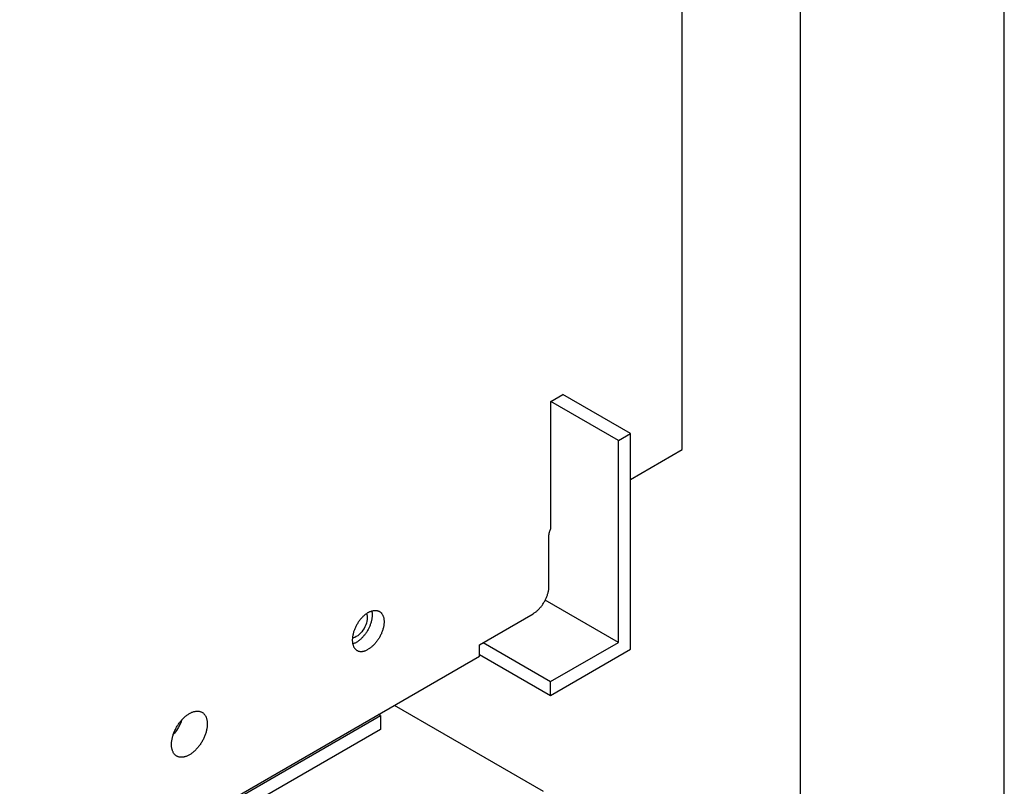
# Model space of a CAD drawing. Extents: x 0 to 17, y 0 to 11.
# Tile 49 of 51: x 15.85 to 17, y 2.352 to 3.247. Entities that reach past the tile are written whole.
import ezdxf

# ---------------------------------------------------------------- set-up
doc = ezdxf.new("R2010")
doc.units = 0
doc.header["$LTSCALE"] = 0.935
doc.layers.get('0').update_dxf_attribs({"linetype": 'CONTINUOUS'})

msp = doc.modelspace()

# ---------------------------------------------------------------- linework, layer by layer
at = {"color": 7, "linetype": 'CONTINUOUS'}
for p, q in [((17, 0), (17, 11)), ((16.6238426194, 2.7450236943), (16.6238426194, 4.7380610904)), ((16.4706314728, 2.8012236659), (16.4845508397, 2.8092599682)), ((16.5634279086, 2.7637213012), (16.4845508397, 2.8092599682)), ((16.5495085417, 2.755684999), (16.4706314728, 2.8012236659)), ((16.4706314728, 2.6530002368), (16.4706314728, 2.8012236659)), ((16.5495085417, 2.755684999), (16.5634279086, 2.7637213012)), ((16.5634279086, 2.511912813), (16.5634279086, 2.7637213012)), ((16.5495085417, 2.519949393), (16.5495085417, 2.755684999)), ((16.5634279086, 2.7101434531), (16.6238426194, 2.7450236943)), ((16.4682651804, 2.5855523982), (16.4682651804, 2.6444862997)), ((16.5495085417, 2.519949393), (16.4639566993, 2.5693416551)), ((16.2551894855, 2.5534859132), (16.2555930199, 2.552342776)), ((16.3871152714, 2.5172702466), (16.4497060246, 2.5534068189)), ((16.2555930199, 2.552342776), (16.2559167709, 2.5506502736)), ((16.2559167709, 2.5506502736), (16.2560411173, 2.5487472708)), ((16.3912910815, 2.5196811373), (16.4701681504, 2.4741424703)), ((16.4701681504, 2.4741424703), (16.5495085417, 2.519949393)), ((16.3871152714, 2.5038761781), (16.3871152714, 2.5172702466)), ((16.4701681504, 2.4580695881), (16.5634279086, 2.511912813)), ((15.9342721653, 2.2424286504), (16.3871152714, 2.5038761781)), ((16.3871152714, 2.5060191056), (16.4701681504, 2.4580695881)), ((16.4701681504, 2.4580695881), (16.4701681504, 2.4741424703)), ((16.4617283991, 2.3460428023), (16.2877318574, 2.4464974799)), ((16.0951850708, 2.3326523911), (16.2714970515, 2.4344455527)), ((16.2714970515, 2.4344455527), (16.2691770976, 2.4357849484)), ((16.2714970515, 2.4344455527), (16.2714970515, 2.4183726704)), ((16.2714970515, 2.4183726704), (16.1091044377, 2.3246158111))]:
    msp.add_line(p, q, dxfattribs=at)
for points in [[(16.4682651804, 2.6444862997), (16.4682729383, 2.644926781), (16.4682958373, 2.6453738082), (16.4683338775, 2.6458273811), (16.4683871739, 2.6462882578), (16.4684556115, 2.6467556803), (16.4685388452, 2.6472273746), (16.4686369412, 2.6477033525), (16.4687498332, 2.6481836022), (16.4688769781, 2.6486658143), (16.4690184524, 2.649150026), (16.4691741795, 2.6496362), (16.4693433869, 2.6501219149), (16.4695261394, 2.6506071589), (16.4697223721, 2.6510919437), (16.4699311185, 2.6515738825), (16.4701520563, 2.6520521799), (16.4703855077, 2.6525276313), (16.4706314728, 2.6530002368)], [(16.4497060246, 2.5534068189), (16.4504016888, 2.5538236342), (16.4510944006, 2.5542684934), (16.4517841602, 2.5547413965), (16.4524719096, 2.5552430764), (16.4531567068, 2.5557728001), (16.4538357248, 2.5563283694), (16.4545089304, 2.5569098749), (16.4551763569, 2.557517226), (16.4558352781, 2.5581479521), (16.4564857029, 2.5588021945), (16.4571276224, 2.5594798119), (16.4577582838, 2.5601779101), (16.4583776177, 2.5608965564), (16.4589856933, 2.5616356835), (16.4595799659, 2.5623921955), (16.4601603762, 2.5631661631), (16.4607269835, 2.5639575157), (16.4612774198, 2.5647629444), (16.4618116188, 2.5655825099), (16.4623296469, 2.5664161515), (16.4628293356, 2.5672603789), (16.463310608, 2.568115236), (16.4637735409, 2.5689806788), (16.4642161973, 2.5698530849), (16.4646384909, 2.5707324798), (16.4650405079, 2.571618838), (16.4654205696, 2.5725084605), (16.4657785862, 2.5734013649), (16.4661146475, 2.5742975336), (16.4664273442, 2.5751932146), (16.4667165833, 2.5760884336), (16.4669824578, 2.5769831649), (16.4672238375, 2.5778735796), (16.4674406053, 2.5787596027), (16.4676328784, 2.5796413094), (16.4677998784, 2.5805150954), (16.4679415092, 2.5813809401), (16.468057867, 2.5822388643), (16.468148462, 2.5830853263), (16.4682131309, 2.5839191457), (16.4682520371, 2.584741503), (16.4682651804, 2.5855523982)], [(16.2572011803, 2.5547749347), (16.256505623, 2.5543581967), (16.2558129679, 2.5539133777), (16.255123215, 2.5534404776), (16.2544354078, 2.5529387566), (16.2537505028, 2.5524089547), (16.2530713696, 2.5518532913), (16.2523980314, 2.5512716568), (16.251730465, 2.550664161), (16.2510714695, 2.5500333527)], [(16.2572011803, 2.5547749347), (16.2578967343, 2.5551613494), (16.2585893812, 2.5555163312), (16.259279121, 2.5558398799), (16.2599669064, 2.5561323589), (16.2606517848, 2.556393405), (16.2613308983, 2.5566219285), (16.262004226, 2.5568177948), (16.2626717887, 2.5569811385), (16.2633307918, 2.5571112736), (16.2639812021, 2.5572080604), (16.2646230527, 2.5572716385), (16.2652536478, 2.5573017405), (16.2658729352, 2.5572982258), (16.266480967, 2.5572612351), (16.2670752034, 2.5571909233), (16.2676555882, 2.5570871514), (16.2682221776, 2.5569500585), (16.2687726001, 2.5567802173), (16.2693067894, 2.5565774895), (16.2698248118, 2.5563420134), (16.2703243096, 2.5560748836)], [(16.2703243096, 2.5560748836), (16.2708057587, 2.5557756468), (16.2712686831, 2.5554447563), (16.2717113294, 2.5550834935), (16.2721336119, 2.5546917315), (16.2725356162, 2.5542695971), (16.2729156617, 2.5538188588), (16.2732736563, 2.5533393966), (16.273609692, 2.5528313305), (16.2739223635, 2.552296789), (16.2742115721, 2.5517356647), (16.2744774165, 2.5511480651), (16.2747187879, 2.5505364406), (16.2749355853, 2.5499006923), (16.2751279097, 2.5492409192), (16.2752949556, 2.5485598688), (16.2754366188, 2.5478574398), (16.2755530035, 2.5471337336), (16.2756436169, 2.5463918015), (16.2757083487, 2.5456315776), (16.2757473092, 2.5448531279), (16.2757603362, 2.5440597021), (16.2757473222, 2.5432512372), (16.2757083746, 2.5424277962), (16.2756436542, 2.541592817), (16.2755530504, 2.5407462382), (16.2754366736, 2.5398881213), (16.2752950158, 2.5390220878), (16.2751279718, 2.5381481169), (16.2749356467, 2.5372662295), (16.2747188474, 2.5363801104), (16.2744774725, 2.5354897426), (16.2742116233, 2.534595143), (16.2739224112, 2.533700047), (16.2736097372, 2.5328044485), (16.2732737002, 2.5319083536), (16.2729157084, 2.531015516), (16.2725356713, 2.5301259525), (16.2721336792, 2.5292396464), (16.2717114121, 2.5283603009), (16.2712687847, 2.5274879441), (16.2708058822, 2.5266225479), (16.2703246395, 2.5257677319), (16.2698249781, 2.5249235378), (16.2693069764, 2.5240899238), (16.2687728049, 2.5232703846), (16.2682223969, 2.5224649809), (16.2676558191, 2.5216736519), (16.2670754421, 2.5208997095), (16.2664812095, 2.5201432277), (16.2658731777, 2.5194041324), (16.2652538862, 2.5186855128), (16.264623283, 2.5179874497), (16.2639814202, 2.5173098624), (16.2633309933, 2.5166555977), (16.2626719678, 2.5160247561), (16.2620043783, 2.5154172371), (16.261331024, 2.5148355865), (16.2606518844, 2.5142799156), (16.2599669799, 2.5137501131), (16.2592791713, 2.5132483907), (16.2585894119, 2.5127754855), (16.2578967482, 2.5123306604), (16.2572011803, 2.5119139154)], [(16.2613649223, 2.5566318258), (16.2614760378, 2.5561130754), (16.2615963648, 2.555421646), (16.2616927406, 2.5547118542), (16.2617652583, 2.5539837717), (16.2618136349, 2.5532402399), (16.261837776, 2.5524811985), (16.261837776, 2.551706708)], [(16.2510714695, 2.5500333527), (16.2504210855, 2.5493791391), (16.2497792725, 2.5487016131), (16.249148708, 2.548003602), (16.2485294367, 2.5472850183), (16.2479214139, 2.5465459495), (16.2473271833, 2.5457894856), (16.2467468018, 2.5450155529), (16.2461802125, 2.5442242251), (16.2456297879, 2.5434188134), (16.2450955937, 2.5425992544), (16.2445775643, 2.5417656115), (16.2440778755, 2.5409213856), (16.2435966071, 2.5400665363), (16.2431336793, 2.539201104), (16.2426910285, 2.5383287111), (16.2422687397, 2.5374493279), (16.241866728, 2.536562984), (16.2414866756, 2.5356733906), (16.2411286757, 2.534780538), (16.2407926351, 2.5338844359), (16.2404799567, 2.5329888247), (16.2401907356, 2.5320936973), (16.2399248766, 2.5311990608), (16.239683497, 2.5303086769), (16.2394667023, 2.5294225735), (16.239274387, 2.5285407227), (16.2391073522, 2.5276668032), (16.2389657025, 2.526800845), (16.2388493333, 2.5259428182), (16.2387587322, 2.5250963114), (16.2386940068, 2.5242613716), (16.2386550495, 2.5234379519), (16.2386420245, 2.5226294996), (16.2386550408, 2.5218360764), (16.2386939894, 2.5210576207), (16.238758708, 2.5202973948), (16.2388493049, 2.5195554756), (16.2389656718, 2.5188317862), (16.2391073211, 2.5181293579), (16.2392743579, 2.5174482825), (16.2394666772, 2.5167884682), (16.2396834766, 2.5161526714), (16.2399248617, 2.5155409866), (16.2401907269, 2.5149533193), (16.2404799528, 2.5143921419), (16.2407926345, 2.5138575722), (16.2411286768, 2.5133494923), (16.2414866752, 2.5128700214), (16.2418667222, 2.5124192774), (16.2422687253, 2.5119971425), (16.2426910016, 2.5116053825), (16.243133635, 2.5112441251), (16.2435965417, 2.5109132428), (16.244078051, 2.5106139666)], [(16.2560411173, 2.5487472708), (16.2559167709, 2.546700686), (16.2555930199, 2.5446343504), (16.2550698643, 2.542548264), (16.2543317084, 2.5404064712), (16.2533941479, 2.5382449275), (16.2523039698, 2.5361715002), (16.251053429, 2.534190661), (16.2496502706, 2.5322979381), (16.2481645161, 2.5305877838), (16.246591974, 2.529069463), (16.2449368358, 2.5277337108), (16.2432816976, 2.526647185), (16.2416265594, 2.5258225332), (16.2399714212, 2.5252471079), (16.2387525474, 2.5250165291)], [(16.261837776, 2.551706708), (16.2618136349, 2.5509197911), (16.2617652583, 2.5501203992), (16.2616927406, 2.5493085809), (16.2615963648, 2.5484875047), (16.2614760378, 2.5476571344), (16.2613318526, 2.5468175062), (16.2611643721, 2.5459718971), (16.2609735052, 2.5451202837), (16.260759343, 2.5442626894), (16.2605227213, 2.5434024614), (16.2602635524, 2.5425395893), (16.259981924, 2.5416740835), (16.2596789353, 2.5408093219), (16.2593545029, 2.5399453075), (16.2590087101, 2.5390820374), (16.2586429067, 2.5382228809), (16.2582570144, 2.537367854), (16.2578511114, 2.5365169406), (16.257426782, 2.5356734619), (16.256983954, 2.5348374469), (16.2565226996, 2.5340088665), (16.256044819, 2.5331909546), (16.2555502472, 2.532383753), (16.2550390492, 2.5315872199), (16.2545132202, 2.5308044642), (16.2539727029, 2.5300355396), (16.2534175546, 2.5292803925), (16.252849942, 2.5285419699), (16.2522698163, 2.5278203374), (16.2516772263, 2.5271154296), (16.2510744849, 2.5264299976), (16.2504615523, 2.5257641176), (16.2498384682, 2.5251177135), (16.2492076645, 2.5244933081), (16.248569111, 2.5238909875), (16.2479228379, 2.5233106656), (16.2472713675, 2.5227546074), (16.2466146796, 2.5222229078), (16.2459527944, 2.5217154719), (16.2452882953, 2.5212342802), (16.2446220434, 2.5207799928), (16.2439531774, 2.5203519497), (16.2432816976, 2.5199501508)], [(16.2432816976, 2.5199501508), (16.2426102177, 2.5195765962), (16.2419413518, 2.5192323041), (16.2412750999, 2.5189172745), (16.2406106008, 2.5186311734), (16.2399487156, 2.5183743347), (16.2392920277, 2.518147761), (16.239115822, 2.5180946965)], [(16.244078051, 2.5106139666), (16.2445774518, 2.5103468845), (16.2450954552, 2.5101114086), (16.2456296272, 2.5099086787), (16.2461800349, 2.5097388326), (16.2467466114, 2.5096017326), (16.2473269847, 2.5094979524), (16.2479212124, 2.5094276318), (16.2485292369, 2.5093906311), (16.2491485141, 2.5093871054), (16.2497790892, 2.5094171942), (16.2504209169, 2.5094807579), (16.251071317, 2.5095775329), (16.2517303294, 2.5097076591), (16.2523979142, 2.5098709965), (16.2530712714, 2.5100668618), (16.2537504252, 2.5102953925), (16.2544353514, 2.5105564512), (16.2551231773, 2.5108489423), (16.2558129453, 2.5111725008), (16.256505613, 2.5115274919), (16.2572011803, 2.5119139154)], [(16.0484106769, 2.436909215), (16.0491660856, 2.43732946), (16.0499185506, 2.4377167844), (16.0506680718, 2.4380711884), (16.0514156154, 2.4383930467), (16.0521602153, 2.4386819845), (16.0528989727, 2.4389368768), (16.0536318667, 2.439157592), (16.0543589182, 2.4393442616), (16.0550772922, 2.4394961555), (16.0557869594, 2.4396131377), (16.056487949, 2.4396953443), (16.0571775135, 2.4397424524), (16.0578556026, 2.439754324), (16.0585222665, 2.4397310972), (16.0591749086, 2.4396728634), (16.0598134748, 2.4395794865), (16.0604380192, 2.4394511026), (16.061046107, 2.439288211), (16.061637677, 2.4390906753), (16.0622127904, 2.4388586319), (16.0627691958, 2.438592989), (16.0631739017, 2.4383717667)], [(16.0631739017, 2.4383717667), (16.0633068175, 2.4382936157), (16.0638257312, 2.4379606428), (16.064323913, 2.4375953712), (16.0648012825, 2.4371976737), (16.06525792, 2.4367676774), (16.0656920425, 2.4363070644), (16.0661035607, 2.4358157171), (16.0664925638, 2.435293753), (16.0668575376, 2.4347432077), (16.0671983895, 2.4341639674), (16.067515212, 2.4335561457), (16.0678067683, 2.4329221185), (16.0680729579, 2.4322617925), (16.0683138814, 2.4315752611), (16.0685286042, 2.4308651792), (16.068717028, 2.4301314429), (16.0688792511, 2.4293741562), (16.0690146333, 2.428596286), (16.069123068, 2.4277977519), (16.0692046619, 2.4269786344), (16.0692590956, 2.4261421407), (16.0692862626, 2.425288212), (16.0692862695, 2.4244169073), (16.0692591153, 2.4235316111), (16.069204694, 2.4226322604), (16.0691231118, 2.4217189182), (16.0690146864, 2.4207951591), (16.0688793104, 2.4198609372), (16.0687170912, 2.4189162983), (16.0685286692, 2.4179649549), (16.0683139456, 2.4170068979), (16.0680730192, 2.4160421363), (16.0678068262, 2.4150744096), (16.0675152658, 2.4141036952), (16.067198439, 2.4131300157), (16.0668575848, 2.4121571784), (16.0664926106, 2.4111851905), (16.0661036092, 2.4102140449), (16.0656920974, 2.4092475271), (16.0652579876, 2.408285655), (16.0648013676, 2.4073284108), (16.0643240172, 2.4063795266), (16.0638258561, 2.4054390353), (16.0633069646, 2.4045069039), (16.0627693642, 2.4035867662), (16.0622129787, 2.4026786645), (16.0616378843, 2.4017825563), (16.0610463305, 2.4009019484), (16.0604382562, 2.4000369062), (16.0598137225, 2.3991873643), (16.0591751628, 2.3983566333), (16.0585225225, 2.3975447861), (16.0578558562, 2.3967517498), (16.0571777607, 2.3959806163), (16.056488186, 2.3952314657), (16.0557871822, 2.3945042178), (16.0550774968, 2.393801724), (16.0543590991, 2.3931240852), (16.0536320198, 2.3924712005), (16.0528990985, 2.3918456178), (16.0521603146, 2.3912474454), (16.0514156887, 2.390676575), (16.0506681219, 2.3901352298), (16.0499185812, 2.3896241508), (16.0491660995, 2.389142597), (16.0484106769, 2.3886905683)], [(16.0336474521, 2.3872280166), (16.0335145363, 2.3873061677), (16.0329956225, 2.3876391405), (16.0324974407, 2.3880044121), (16.0320200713, 2.3884021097), (16.0315634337, 2.388832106), (16.0311293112, 2.389292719), (16.0307177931, 2.3897840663), (16.0303287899, 2.3903060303), (16.0299638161, 2.3908565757), (16.0296229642, 2.391435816), (16.0293061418, 2.3920436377), (16.0290145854, 2.3926776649), (16.0287483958, 2.3933379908), (16.0285074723, 2.3940245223), (16.0282927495, 2.3947346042), (16.0281043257, 2.3954683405), (16.0279421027, 2.3962256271), (16.0278067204, 2.3970034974), (16.0276982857, 2.3978020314), (16.0276166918, 2.398621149), (16.0275622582, 2.3994576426), (16.0275350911, 2.4003115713), (16.0275350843, 2.4011828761), (16.0275622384, 2.4020681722), (16.0276166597, 2.402967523), (16.0276982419, 2.4038808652), (16.0278066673, 2.4048046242), (16.0279420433, 2.4057388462), (16.0281042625, 2.406683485), (16.0282926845, 2.4076348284), (16.0285074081, 2.4085928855), (16.0287483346, 2.4095576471), (16.0290145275, 2.4105253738), (16.0293060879, 2.4114960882), (16.0296229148, 2.4124697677), (16.029963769, 2.413442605), (16.0303287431, 2.4144145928), (16.0307177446, 2.4153857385), (16.0311292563, 2.4163522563), (16.0315633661, 2.4173141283), (16.0320199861, 2.4182713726), (16.0324973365, 2.4192202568), (16.0329954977, 2.4201607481), (16.0335143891, 2.4210928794), (16.0340519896, 2.4220130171), (16.034608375, 2.4229211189), (16.0351834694, 2.423817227), (16.0357750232, 2.4246978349), (16.0363830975, 2.4255628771), (16.0370076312, 2.4264124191), (16.0376461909, 2.4272431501), (16.0382988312, 2.4280549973), (16.0389654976, 2.4288480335), (16.039643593, 2.4296191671), (16.0403331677, 2.4303683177), (16.0410341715, 2.4310955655), (16.0417438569, 2.4317980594), (16.0424622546, 2.4324756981), (16.0431893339, 2.4331285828), (16.0439222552, 2.4337541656), (16.0446610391, 2.434352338), (16.045405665, 2.4349232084), (16.0461532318, 2.4354645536), (16.0469027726, 2.4359756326), (16.0476552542, 2.4364571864), (16.0484106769, 2.436909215)], [(16.0393422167, 2.4292764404), (16.0386535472, 2.4272782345), (16.0371193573, 2.423741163), (16.0353354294, 2.420348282), (16.0332890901, 2.4171069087), (16.0309930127, 2.4140097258), (16.0296036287, 2.4124104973)], [(16.0484106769, 2.3886905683), (16.0476552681, 2.3882703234), (16.0469028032, 2.3878829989), (16.046153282, 2.387528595), (16.0454057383, 2.3872067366), (16.0446611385, 2.3869177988), (16.043922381, 2.3866629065), (16.043189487, 2.3864421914), (16.0424624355, 2.3862555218), (16.0417440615, 2.3861036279), (16.0410343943, 2.3859866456), (16.0403334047, 2.3859044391), (16.0396438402, 2.385857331), (16.0389657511, 2.3858454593), (16.0382990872, 2.3858686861), (16.0376464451, 2.38592692), (16.0370078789, 2.3860202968), (16.0363833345, 2.3861486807), (16.0357752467, 2.3863115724), (16.0351836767, 2.386509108), (16.0346085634, 2.3867411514), (16.034052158, 2.3870067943), (16.0336474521, 2.3872280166)]]:
    msp.add_lwpolyline(points, dxfattribs=at)
at = {"color": 4, "linetype": 'CONTINUOUS'}
msp.add_open_spline([(0.2175, 10.8), (0.2175006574, 10.8000004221), (0.2175042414, 10.7999998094), (0.2175090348, 10.8000001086), (0.2175185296, 10.7999999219), (0.2175315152, 10.8000000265), (0.2175473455, 10.7999999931), (0.2175683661, 10.800000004), (0.2175946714, 10.7999999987), (0.2176367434, 10.8000000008), (0.217689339, 10.7999999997), (0.2177524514, 10.8000000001), (0.2178155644, 10.8), (0.2178997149, 10.8), (0.218004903, 10.8), (0.2181311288, 10.8), (0.2182994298, 10.8), (0.2185098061, 10.8), (0.2187622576, 10.8), (0.2190147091, 10.8), (0.2192671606, 10.8), (0.2196037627, 10.8), (0.2200245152, 10.8), (0.2205294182, 10.8), (0.2210343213, 10.8), (0.2217075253, 10.8), (0.2225490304, 10.8), (0.2235588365, 10.8), (0.2245686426, 10.8), (0.2255784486, 10.8), (0.2265882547, 10.8), (0.2279346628, 10.8), (0.229617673, 10.8), (0.2316372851, 10.8), (0.2336568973, 10.8), (0.2356765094, 10.8), (0.2376961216, 10.8), (0.2397157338, 10.8), (0.24240855, 10.8), (0.2457745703, 10.8), (0.2498137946, 10.8), (0.2538530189, 10.8), (0.2578922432, 10.8), (0.2619314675, 10.8), (0.2673171, 10.8), (0.2740491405, 10.8), (0.2821275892, 10.8), (0.2902060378, 10.8), (0.2982844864, 10.8), (0.3063629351, 10.8), (0.3144413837, 10.8), (0.3225198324, 10.8), (0.3332910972, 10.8), (0.3467551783, 10.8), (0.3629120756, 10.8), (0.3790689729, 10.8), (0.3952258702, 10.8), (0.4113827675, 10.8), (0.4275396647, 10.8), (0.4490821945, 10.8), (0.4760103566, 10.8), (0.5083241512, 10.8), (0.5406379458, 10.8), (0.5729517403, 10.8), (0.6052655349, 10.8), (0.6375793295, 10.8), (0.6698931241, 10.8), (0.7022069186, 10.8), (0.7452919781, 10.8), (0.7991483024, 10.8), (0.8637758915, 10.8), (0.9284034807, 10.8), (0.9930310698, 10.8), (1.057658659, 10.8), (1.1222862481, 10.8), (1.1869138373, 10.8), (1.2730839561, 10.8), (1.3807966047, 10.8), (1.510051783, 10.8), (1.6393069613, 10.8), (1.7685621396, 10.8), (1.8978173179, 10.8), (2.0270724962, 10.8), (2.1563276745, 10.8), (2.2855828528, 10.8), (2.4148380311, 10.8), (2.5871782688, 10.8), (2.802603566, 10.8), (3.0611139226, 10.8), (3.3196242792, 10.8), (3.5781346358, 10.8), (3.8366449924, 10.8), (4.095155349, 10.8), (4.3536657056, 10.8), (4.6121760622, 10.8), (4.9568565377, 10.8), (5.387707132, 10.8), (5.9047278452, 10.8), (6.4217485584, 10.8), (6.9387692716, 10.8), (7.4557899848, 10.8), (7.972810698, 10.8), (8.4898314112, 10.8), (9.0068521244, 10.8), (9.5238728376, 10.8), (10.0408935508, 10.8), (10.557914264, 10.8), (11.0749349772, 10.8), (11.5919556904, 10.8), (12.0228062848, 10.8), (12.3674867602, 10.8), (12.6259971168, 10.8), (12.8845074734, 10.8), (13.14301783, 10.8), (13.4015281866, 10.8), (13.6600385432, 10.8), (13.9185488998, 10.8), (14.1770592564, 10.8), (14.3924845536, 10.8), (14.5648247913, 10.8), (14.6940799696, 10.8), (14.8233351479, 10.8), (14.9525903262, 10.8), (15.0818455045, 10.8), (15.2111006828, 10.8), (15.3403558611, 10.8), (15.4696110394, 10.8), (15.5988662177, 10.8), (15.7065788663, 10.8), (15.7927489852, 10.8), (15.8573765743, 10.8), (15.9220041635, 10.8), (15.9866317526, 10.8), (16.0512593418, 10.8), (16.1158869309, 10.8), (16.1805145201, 10.8), (16.2343708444, 10.8), (16.2774559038, 10.8), (16.3097696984, 10.8), (16.342083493, 10.8), (16.3743972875, 10.8), (16.4067110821, 10.8), (16.4390248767, 10.8), (16.4713386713, 10.8), (16.5036524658, 10.8), (16.530580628, 10.8), (16.5521231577, 10.8), (16.568280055, 10.8), (16.5844369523, 10.8), (16.6005938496, 10.8), (16.6167507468, 10.8), (16.6329076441, 10.8), (16.6463717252, 10.8), (16.6571429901, 10.8), (16.6652214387, 10.8), (16.6732998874, 10.8), (16.681378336, 10.8), (16.6894567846, 10.8), (16.6975352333, 10.8), (16.7056136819, 10.8), (16.7123457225, 10.8), (16.7177313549, 10.8), (16.7217705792, 10.8), (16.7258098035, 10.8), (16.7298490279, 10.8), (16.7338882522, 10.8), (16.7372542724, 10.8), (16.7399470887, 10.8), (16.7419667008, 10.8), (16.743986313, 10.8), (16.7460059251, 10.8), (16.7480255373, 10.8), (16.7500451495, 10.8), (16.7517281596, 10.8), (16.7530745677, 10.8), (16.7540843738, 10.8), (16.7550941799, 10.8), (16.7561039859, 10.8), (16.757113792, 10.8), (16.7579552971, 10.8), (16.7586285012, 10.8), (16.7591334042, 10.8), (16.7596383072, 10.8), (16.7600590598, 10.8), (16.7603956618, 10.8), (16.7606481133, 10.8), (16.7609005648, 10.8), (16.7611530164, 10.8), (16.7613633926, 10.8), (16.7615316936, 10.8), (16.7616579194, 10.8), (16.7617631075, 10.8), (16.761847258, 10.8), (16.761910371, 10.8000000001), (16.7619734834, 10.7999999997), (16.7620260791, 10.8000000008), (16.762068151, 10.7999999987), (16.7620944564, 10.800000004), (16.762115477, 10.7999999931), (16.7621313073, 10.8000000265), (16.7621442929, 10.7999999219), (16.7621537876, 10.8000001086), (16.7621585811, 10.7999998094), (16.762163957, 10.8000007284), (16.7621625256, 10.7999972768), (16.7621629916, 10.7999941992), (16.7621627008, 10.799988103), (16.7621628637, 10.7999797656), (16.7621628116, 10.7999696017), (16.7621628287, 10.7999561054), (16.7621628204, 10.7999392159), (16.7621628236, 10.7999122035), (16.762162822, 10.7998784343), (16.7621628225, 10.7998379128), (16.7621628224, 10.7997973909), (16.7621628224, 10.7997433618), (16.7621628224, 10.7996758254), (16.7621628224, 10.7995947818), (16.7621628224, 10.7994867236), (16.7621628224, 10.7993516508), (16.7621628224, 10.7991895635), (16.7621628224, 10.7990274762), (16.7621628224, 10.7988653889), (16.7621628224, 10.7986492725), (16.7621628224, 10.798379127), (16.7621628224, 10.7980549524), (16.7621628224, 10.7977307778), (16.7621628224, 10.797298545), (16.7621628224, 10.796758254), (16.7621628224, 10.7961099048), (16.7621628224, 10.7954615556), (16.7621628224, 10.7948132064), (16.7621628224, 10.7941648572), (16.7621628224, 10.7933003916), (16.7621628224, 10.7922198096), (16.7621628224, 10.7909231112), (16.7621628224, 10.7896264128), (16.7621628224, 10.7883297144), (16.7621628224, 10.787033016), (16.7621628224, 10.7857363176), (16.7621628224, 10.7840073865), (16.7621628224, 10.7818462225), (16.7621628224, 10.7792528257), (16.7621628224, 10.7766594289), (16.7621628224, 10.7740660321), (16.7621628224, 10.7714726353), (16.7621628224, 10.7680147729), (16.7621628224, 10.7636924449), (16.7621628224, 10.7585056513), (16.7621628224, 10.7533188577), (16.7621628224, 10.7481320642), (16.7621628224, 10.7429452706), (16.7621628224, 10.737758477), (16.7621628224, 10.7325716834), (16.7621628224, 10.7256559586), (16.7621628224, 10.7170113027), (16.7621628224, 10.7066377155), (16.7621628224, 10.6962641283), (16.7621628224, 10.6858905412), (16.7621628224, 10.675516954), (16.7621628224, 10.6651433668), (16.7621628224, 10.6513119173), (16.7621628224, 10.6340226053), (16.7621628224, 10.613275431), (16.7621628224, 10.5925282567), (16.7621628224, 10.5717810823), (16.7621628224, 10.551033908), (16.7621628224, 10.5302867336), (16.7621628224, 10.5095395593), (16.7621628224, 10.488792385), (16.7621628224, 10.4611294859), (16.7621628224, 10.426550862), (16.7621628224, 10.3850565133), (16.7621628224, 10.3435621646), (16.7621628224, 10.302067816), (16.7621628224, 10.2605734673), (16.7621628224, 10.2190791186), (16.7621628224, 10.17758477), (16.7621628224, 10.1222589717), (16.7621628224, 10.0531017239), (16.7621628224, 9.9701130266), (16.7621628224, 9.8871243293), (16.7621628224, 9.8041356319), (16.7621628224, 9.7211469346), (16.7621628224, 9.6381582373), (16.7621628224, 9.5551695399), (16.7621628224, 9.4721808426), (16.7621628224, 9.3891921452), (16.7621628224, 9.2785405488), (16.7621628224, 9.1402260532), (16.7621628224, 8.9742486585), (16.7621628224, 8.8082712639), (16.7621628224, 8.6422938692), (16.7621628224, 8.4763164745), (16.7621628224, 8.3103390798), (16.7621628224, 8.1443616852), (16.7621628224, 7.9783842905), (16.7621628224, 7.7570810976), (16.7621628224, 7.4804521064), (16.7621628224, 7.1484973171), (16.7621628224, 6.8165425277), (16.7621628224, 6.4845877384), (16.7621628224, 6.152632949), (16.7621628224, 5.8206781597), (16.7621628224, 5.4887233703), (16.7621628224, 5.156768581), (16.7621628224, 4.8248137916), (16.7621628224, 4.4928590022), (16.7621628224, 4.1609042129), (16.7621628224, 3.8289494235), (16.7621628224, 3.4969946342), (16.7621628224, 3.220365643), (16.7621628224, 2.9990624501), (16.7621628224, 2.8330850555), (16.7621628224, 2.6671076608), (16.7621628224, 2.5011302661), (16.7621628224, 2.3351528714), (16.7621628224, 2.1691754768), (16.7621628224, 2.0031980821), (16.7621628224, 1.8372206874), (16.7621628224, 1.6989061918), (16.7621628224, 1.5882545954), (16.7621628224, 1.505265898), (16.7621628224, 1.4222772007), (16.7621628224, 1.3392885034), (16.7621628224, 1.256299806), (16.7621628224, 1.1733111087), (16.7621628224, 1.0903224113), (16.7621628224, 1.007333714), (16.7621628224, 0.9243450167), (16.7621628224, 0.8551877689), (16.7621628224, 0.7998619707), (16.7621628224, 0.758367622), (16.7621628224, 0.7168732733), (16.7621628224, 0.6753789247), (16.7621628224, 0.633884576), (16.7621628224, 0.5923902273), (16.7621628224, 0.5508958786), (16.7621628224, 0.5163172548), (16.7621628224, 0.4886543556), (16.7621628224, 0.4679071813), (16.7621628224, 0.447160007), (16.7621628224, 0.4264128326), (16.7621628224, 0.4056656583), (16.7621628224, 0.384918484), (16.7621628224, 0.3641713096), (16.7621628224, 0.3434241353), (16.7621628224, 0.3261348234), (16.7621628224, 0.3123033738), (16.7621628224, 0.3019297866), (16.7621628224, 0.2915561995), (16.7621628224, 0.2811826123), (16.7621628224, 0.2708090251), (16.7621628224, 0.260435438), (16.7621628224, 0.251790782), (16.7621628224, 0.2448750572), (16.7621628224, 0.2396882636), (16.7621628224, 0.23450147), (16.7621628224, 0.2293146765), (16.7621628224, 0.2241278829), (16.7621628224, 0.2189410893), (16.7621628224, 0.2137542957), (16.7621628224, 0.2094319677), (16.7621628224, 0.2059741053), (16.7621628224, 0.2033807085), (16.7621628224, 0.2007873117), (16.7621628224, 0.198193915), (16.7621628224, 0.1956005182), (16.7621628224, 0.1934393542), (16.7621628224, 0.191710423), (16.7621628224, 0.1904137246), (16.7621628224, 0.1891170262), (16.7621628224, 0.1878203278), (16.7621628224, 0.1865236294), (16.7621628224, 0.185226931), (16.7621628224, 0.184146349), (16.7621628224, 0.1832818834), (16.7621628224, 0.1826335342), (16.7621628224, 0.181985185), (16.7621628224, 0.1813368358), (16.7621628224, 0.1806884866), (16.7621628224, 0.1801481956), (16.7621628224, 0.1797159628), (16.7621628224, 0.1793917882), (16.7621628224, 0.1790676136), (16.7621628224, 0.1787974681), (16.7621628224, 0.1785813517), (16.7621628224, 0.1784192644), (16.7621628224, 0.1782571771), (16.7621628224, 0.1780950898), (16.7621628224, 0.1779600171), (16.7621628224, 0.1778519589), (16.7621628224, 0.1777709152), (16.7621628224, 0.1777033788), (16.7621628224, 0.1776493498), (16.7621628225, 0.1776088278), (16.762162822, 0.1775683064), (16.7621628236, 0.1775345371), (16.7621628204, 0.1775075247), (16.7621628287, 0.1774906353), (16.7621628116, 0.1774771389), (16.7621628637, 0.177466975), (16.7621627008, 0.1774586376), (16.7621629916, 0.1774525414), (16.7621625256, 0.1774494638), (16.762163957, 0.1774460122), (16.7621585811, 0.1774469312), (16.7621537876, 0.177446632), (16.7621442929, 0.1774468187), (16.7621313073, 0.1774467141), (16.762115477, 0.1774467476), (16.7620944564, 0.1774467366), (16.762068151, 0.1774467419), (16.7620260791, 0.1774467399), (16.7619734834, 0.1774467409), (16.761910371, 0.1774467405), (16.761847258, 0.1774467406), (16.7617631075, 0.1774467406), (16.7616579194, 0.1774467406), (16.7615316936, 0.1774467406), (16.7613633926, 0.1774467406), (16.7611530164, 0.1774467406), (16.7609005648, 0.1774467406), (16.7606481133, 0.1774467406), (16.7603956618, 0.1774467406), (16.7600590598, 0.1774467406), (16.7596383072, 0.1774467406), (16.7591334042, 0.1774467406), (16.7586285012, 0.1774467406), (16.7579552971, 0.1774467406), (16.757113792, 0.1774467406), (16.7561039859, 0.1774467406), (16.7550941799, 0.1774467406), (16.7540843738, 0.1774467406), (16.7530745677, 0.1774467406), (16.7517281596, 0.1774467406), (16.7500451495, 0.1774467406), (16.7480255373, 0.1774467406), (16.7460059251, 0.1774467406), (16.743986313, 0.1774467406), (16.7419667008, 0.1774467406), (16.7399470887, 0.1774467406), (16.7372542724, 0.1774467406), (16.7338882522, 0.1774467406), (16.7298490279, 0.1774467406), (16.7258098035, 0.1774467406), (16.7217705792, 0.1774467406), (16.7177313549, 0.1774467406), (16.7123457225, 0.1774467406), (16.7056136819, 0.1774467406), (16.6975352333, 0.1774467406), (16.6894567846, 0.1774467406), (16.681378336, 0.1774467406), (16.6732998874, 0.1774467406), (16.6652214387, 0.1774467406), (16.6571429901, 0.1774467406), (16.6463717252, 0.1774467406), (16.6329076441, 0.1774467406), (16.6167507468, 0.1774467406), (16.6005938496, 0.1774467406), (16.5844369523, 0.1774467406), (16.568280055, 0.1774467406), (16.5521231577, 0.1774467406), (16.530580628, 0.1774467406), (16.5036524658, 0.1774467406), (16.4713386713, 0.1774467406), (16.4390248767, 0.1774467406), (16.4067110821, 0.1774467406), (16.3743972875, 0.1774467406), (16.342083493, 0.1774467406), (16.3097696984, 0.1774467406), (16.2774559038, 0.1774467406), (16.2343708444, 0.1774467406), (16.1805145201, 0.1774467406), (16.1158869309, 0.1774467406), (16.0512593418, 0.1774467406), (15.9866317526, 0.1774467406), (15.9220041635, 0.1774467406), (15.8573765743, 0.1774467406), (15.7927489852, 0.1774467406), (15.7065788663, 0.1774467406), (15.5988662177, 0.1774467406), (15.4696110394, 0.1774467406), (15.3403558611, 0.1774467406), (15.2111006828, 0.1774467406), (15.0818455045, 0.1774467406), (14.9525903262, 0.1774467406), (14.8233351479, 0.1774467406), (14.6940799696, 0.1774467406), (14.5648247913, 0.1774467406), (14.3924845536, 0.1774467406), (14.1770592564, 0.1774467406), (13.9185488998, 0.1774467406), (13.6600385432, 0.1774467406), (13.4015281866, 0.1774467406), (13.14301783, 0.1774467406), (12.8845074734, 0.1774467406), (12.6259971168, 0.1774467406), (12.3674867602, 0.1774467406), (12.0228062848, 0.1774467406), (11.5919556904, 0.1774467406), (11.0749349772, 0.1774467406), (10.557914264, 0.1774467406), (10.0408935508, 0.1774467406), (9.5238728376, 0.1774467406), (9.0068521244, 0.1774467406), (8.4898314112, 0.1774467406), (7.972810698, 0.1774467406), (7.4557899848, 0.1774467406), (6.9387692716, 0.1774467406), (6.4217485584, 0.1774467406), (5.9047278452, 0.1774467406), (5.387707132, 0.1774467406), (4.9568565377, 0.1774467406), (4.6121760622, 0.1774467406), (4.3536657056, 0.1774467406), (4.095155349, 0.1774467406), (3.8366449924, 0.1774467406), (3.5781346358, 0.1774467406), (3.3196242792, 0.1774467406), (3.0611139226, 0.1774467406), (2.802603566, 0.1774467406), (2.5871782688, 0.1774467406), (2.4148380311, 0.1774467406), (2.2855828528, 0.1774467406), (2.1563276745, 0.1774467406), (2.0270724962, 0.1774467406), (1.8978173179, 0.1774467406), (1.7685621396, 0.1774467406), (1.6393069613, 0.1774467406), (1.510051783, 0.1774467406), (1.3807966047, 0.1774467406), (1.2730839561, 0.1774467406), (1.1869138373, 0.1774467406), (1.1222862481, 0.1774467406), (1.057658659, 0.1774467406), (0.9930310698, 0.1774467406), (0.9284034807, 0.1774467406), (0.8637758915, 0.1774467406), (0.7991483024, 0.1774467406), (0.7452919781, 0.1774467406), (0.7022069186, 0.1774467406), (0.6698931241, 0.1774467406), (0.6375793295, 0.1774467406), (0.6052655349, 0.1774467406), (0.5729517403, 0.1774467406), (0.5406379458, 0.1774467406), (0.5083241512, 0.1774467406), (0.4760103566, 0.1774467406), (0.4490821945, 0.1774467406), (0.4275396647, 0.1774467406), (0.4113827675, 0.1774467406), (0.3952258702, 0.1774467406), (0.3790689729, 0.1774467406), (0.3629120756, 0.1774467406), (0.3467551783, 0.1774467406), (0.3332910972, 0.1774467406), (0.3225198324, 0.1774467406), (0.3144413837, 0.1774467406), (0.3063629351, 0.1774467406), (0.2982844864, 0.1774467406), (0.2902060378, 0.1774467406), (0.2821275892, 0.1774467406), (0.2740491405, 0.1774467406), (0.2673171, 0.1774467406), (0.2619314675, 0.1774467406), (0.2578922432, 0.1774467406), (0.2538530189, 0.1774467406), (0.2498137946, 0.1774467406), (0.2457745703, 0.1774467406), (0.24240855, 0.1774467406), (0.2397157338, 0.1774467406), (0.2376961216, 0.1774467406), (0.2356765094, 0.1774467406), (0.2336568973, 0.1774467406), (0.2316372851, 0.1774467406), (0.229617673, 0.1774467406), (0.2279346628, 0.1774467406), (0.2265882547, 0.1774467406), (0.2255784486, 0.1774467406), (0.2245686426, 0.1774467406), (0.2235588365, 0.1774467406), (0.2225490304, 0.1774467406), (0.2217075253, 0.1774467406), (0.2210343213, 0.1774467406), (0.2205294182, 0.1774467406), (0.2200245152, 0.1774467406), (0.2196037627, 0.1774467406), (0.2192671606, 0.1774467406), (0.2190147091, 0.1774467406), (0.2187622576, 0.1774467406), (0.2185098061, 0.1774467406), (0.2182994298, 0.1774467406), (0.2181311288, 0.1774467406), (0.218004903, 0.1774467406), (0.2178997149, 0.1774467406), (0.2178155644, 0.1774467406), (0.2177524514, 0.1774467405), (0.217689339, 0.1774467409), (0.2176367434, 0.1774467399), (0.2175946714, 0.1774467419), (0.2175683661, 0.1774467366), (0.2175473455, 0.1774467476), (0.2175315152, 0.1774467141), (0.2175185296, 0.1774468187), (0.2175090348, 0.177446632), (0.2175042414, 0.1774469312), (0.2174988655, 0.1774460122), (0.2175002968, 0.1774494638), (0.2174998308, 0.1774525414), (0.2175001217, 0.1774586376), (0.2174999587, 0.177466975), (0.2175000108, 0.1774771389), (0.2174999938, 0.1774906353), (0.2175000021, 0.1775075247), (0.2174999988, 0.1775345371), (0.2175000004, 0.1775683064), (0.2174999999, 0.1776088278), (0.2175, 0.1776493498), (0.2175, 0.1777033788), (0.2175, 0.1777709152), (0.2175, 0.1778519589), (0.2175, 0.1779600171), (0.2175, 0.1780950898), (0.2175, 0.1782571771), (0.2175, 0.1784192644), (0.2175, 0.1785813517), (0.2175, 0.1787974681), (0.2175, 0.1790676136), (0.2175, 0.1793917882), (0.2175, 0.1797159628), (0.2175, 0.1801481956), (0.2175, 0.1806884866), (0.2175, 0.1813368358), (0.2175, 0.181985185), (0.2175, 0.1826335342), (0.2175, 0.1832818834), (0.2175, 0.184146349), (0.2175, 0.185226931), (0.2175, 0.1865236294), (0.2175, 0.1878203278), (0.2175, 0.1891170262), (0.2175, 0.1904137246), (0.2175, 0.191710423), (0.2175, 0.1934393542), (0.2175, 0.1956005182), (0.2175, 0.198193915), (0.2175, 0.2007873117), (0.2175, 0.2033807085), (0.2175, 0.2059741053), (0.2175, 0.2094319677), (0.2175, 0.2137542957), (0.2175, 0.2189410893), (0.2175, 0.2241278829), (0.2175, 0.2293146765), (0.2175, 0.23450147), (0.2175, 0.2396882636), (0.2175, 0.2448750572), (0.2175, 0.251790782), (0.2175, 0.260435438), (0.2175, 0.2708090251), (0.2175, 0.2811826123), (0.2175, 0.2915561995), (0.2175, 0.3019297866), (0.2175, 0.3123033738), (0.2175, 0.3261348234), (0.2175, 0.3434241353), (0.2175, 0.3641713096), (0.2175, 0.384918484), (0.2175, 0.4056656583), (0.2175, 0.4264128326), (0.2175, 0.447160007), (0.2175, 0.4679071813), (0.2175, 0.4886543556), (0.2175, 0.5163172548), (0.2175, 0.5508958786), (0.2175, 0.5923902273), (0.2175, 0.633884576), (0.2175, 0.6753789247), (0.2175, 0.7168732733), (0.2175, 0.758367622), (0.2175, 0.7998619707), (0.2175, 0.8551877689), (0.2175, 0.9243450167), (0.2175, 1.007333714), (0.2175, 1.0903224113), (0.2175, 1.1733111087), (0.2175, 1.256299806), (0.2175, 1.3392885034), (0.2175, 1.4222772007), (0.2175, 1.505265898), (0.2175, 1.5882545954), (0.2175, 1.6989061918), (0.2175, 1.8372206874), (0.2175, 2.0031980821), (0.2175, 2.1691754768), (0.2175, 2.3351528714), (0.2175, 2.5011302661), (0.2175, 2.6671076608), (0.2175, 2.8330850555), (0.2175, 2.9990624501), (0.2175, 3.220365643), (0.2175, 3.4969946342), (0.2175, 3.8289494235), (0.2175, 4.1609042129), (0.2175, 4.4928590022), (0.2175, 4.8248137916), (0.2175, 5.156768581), (0.2175, 5.4887233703), (0.2175, 5.8206781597), (0.2175, 6.152632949), (0.2175, 6.4845877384), (0.2175, 6.8165425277), (0.2175, 7.1484973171), (0.2175, 7.4804521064), (0.2175, 7.7570810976), (0.2175, 7.9783842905), (0.2175, 8.1443616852), (0.2175, 8.3103390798), (0.2175, 8.4763164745), (0.2175, 8.6422938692), (0.2175, 8.8082712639), (0.2175, 8.9742486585), (0.2175, 9.1402260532), (0.2175, 9.2785405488), (0.2175, 9.3891921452), (0.2175, 9.4721808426), (0.2175, 9.5551695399), (0.2175, 9.6381582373), (0.2175, 9.7211469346), (0.2175, 9.8041356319), (0.2175, 9.8871243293), (0.2175, 9.9701130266), (0.2175, 10.0531017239), (0.2175, 10.1222589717), (0.2175, 10.17758477), (0.2175, 10.2190791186), (0.2175, 10.2605734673), (0.2175, 10.302067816), (0.2175, 10.3435621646), (0.2175, 10.3850565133), (0.2175, 10.426550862), (0.2175, 10.4611294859), (0.2175, 10.488792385), (0.2175, 10.5095395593), (0.2175, 10.5302867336), (0.2175, 10.551033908), (0.2175, 10.5717810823), (0.2175, 10.5925282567), (0.2175, 10.613275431), (0.2175, 10.6340226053), (0.2175, 10.6513119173), (0.2175, 10.6651433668), (0.2175, 10.675516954), (0.2175, 10.6858905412), (0.2175, 10.6962641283), (0.2175, 10.7066377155), (0.2175, 10.7170113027), (0.2175, 10.7256559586), (0.2175, 10.7325716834), (0.2175, 10.737758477), (0.2175, 10.7429452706), (0.2175, 10.7481320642), (0.2175, 10.7533188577), (0.2175, 10.7585056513), (0.2175, 10.7636924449), (0.2175, 10.7680147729), (0.2175, 10.7714726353), (0.2175, 10.7740660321), (0.2175, 10.7766594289), (0.2175, 10.7792528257), (0.2175, 10.7818462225), (0.2175, 10.7840073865), (0.2175, 10.7857363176), (0.2175, 10.787033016), (0.2175, 10.7883297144), (0.2175, 10.7896264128), (0.2175, 10.7909231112), (0.2175, 10.7922198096), (0.2175, 10.7933003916), (0.2175, 10.7941648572), (0.2175, 10.7948132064), (0.2175, 10.7954615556), (0.2175, 10.7961099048), (0.2175, 10.796758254), (0.2175, 10.797298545), (0.2175, 10.7977307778), (0.2175, 10.7980549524), (0.2175, 10.798379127), (0.2175, 10.7986492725), (0.2175, 10.7988653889), (0.2175, 10.7990274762), (0.2175, 10.7991895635), (0.2175, 10.7993516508), (0.2175, 10.7994867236), (0.2175, 10.7995947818), (0.2175, 10.7996758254), (0.2175, 10.7997433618), (0.2175, 10.7997973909), (0.2174999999, 10.7998379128), (0.2175000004, 10.7998784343), (0.2174999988, 10.7999122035), (0.2175000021, 10.7999392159), (0.2174999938, 10.7999561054), (0.2175000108, 10.7999696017), (0.2174999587, 10.7999797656), (0.2175001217, 10.799988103), (0.2174998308, 10.7999941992), (0.2175002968, 10.7999972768), (0.2174993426, 10.7999995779), (0.2175, 10.8)], degree=3, knots=[0, 0, 0, 0, 5.96e-08, 1.192e-07, 2.384e-07, 4.768e-07, 7.153e-07, 9.537e-07, 1.4305e-06, 1.9073e-06, 2.861e-06, 3.8147e-06, 4.7684e-06, 5.722e-06, 7.6294e-06, 9.5367e-06, 1.14441e-05, 1.52588e-05, 1.90735e-05, 2.28882e-05, 2.67029e-05, 3.05176e-05, 3.8147e-05, 4.57764e-05, 5.34058e-05, 6.10352e-05, 7.62939e-05, 9.15527e-05, 0.0001068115, 0.0001220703, 0.0001373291, 0.0001525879, 0.0001831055, 0.000213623, 0.0002441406, 0.0002746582, 0.0003051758, 0.0003356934, 0.0003662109, 0.0004272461, 0.0004882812, 0.0005493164, 0.0006103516, 0.0006713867, 0.0007324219, 0.0008544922, 0.0009765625, 0.0010986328, 0.0012207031, 0.0013427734, 0.0014648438, 0.0015869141, 0.0017089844, 0.001953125, 0.0021972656, 0.0024414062, 0.0026855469, 0.0029296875, 0.0031738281, 0.0034179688, 0.00390625, 0.0043945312, 0.0048828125, 0.0053710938, 0.005859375, 0.0063476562, 0.0068359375, 0.0073242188, 0.0078125, 0.0087890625, 0.009765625, 0.0107421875, 0.01171875, 0.0126953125, 0.013671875, 0.0146484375, 0.015625, 0.017578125, 0.01953125, 0.021484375, 0.0234375, 0.025390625, 0.02734375, 0.029296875, 0.03125, 0.033203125, 0.03515625, 0.0390625, 0.04296875, 0.046875, 0.05078125, 0.0546875, 0.05859375, 0.0625, 0.06640625, 0.0703125, 0.078125, 0.0859375, 0.09375, 0.1015625, 0.109375, 0.1171875, 0.125, 0.1328125, 0.140625, 0.1484375, 0.15625, 0.1640625, 0.171875, 0.1796875, 0.18359375, 0.1875, 0.19140625, 0.1953125, 0.19921875, 0.203125, 0.20703125, 0.2109375, 0.21484375, 0.216796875, 0.21875, 0.220703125, 0.22265625, 0.224609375, 0.2265625, 0.228515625, 0.23046875, 0.232421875, 0.234375, 0.2353515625, 0.236328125, 0.2373046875, 0.23828125, 0.2392578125, 0.240234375, 0.2412109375, 0.2421875, 0.2426757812, 0.2431640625, 0.2436523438, 0.244140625, 0.2446289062, 0.2451171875, 0.2456054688, 0.24609375, 0.2465820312, 0.2468261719, 0.2470703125, 0.2473144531, 0.2475585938, 0.2478027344, 0.248046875, 0.2482910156, 0.2484130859, 0.2485351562, 0.2486572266, 0.2487792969, 0.2489013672, 0.2490234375, 0.2491455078, 0.2492675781, 0.2493286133, 0.2493896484, 0.2494506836, 0.2495117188, 0.2495727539, 0.2496337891, 0.2496643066, 0.2496948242, 0.2497253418, 0.2497558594, 0.249786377, 0.2498168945, 0.2498474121, 0.2498626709, 0.2498779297, 0.2498931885, 0.2499084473, 0.2499237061, 0.2499389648, 0.2499465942, 0.2499542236, 0.249961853, 0.2499694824, 0.2499732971, 0.2499771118, 0.2499809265, 0.2499847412, 0.2499885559, 0.2499904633, 0.2499923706, 0.249994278, 0.2499952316, 0.2499961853, 0.249997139, 0.2499980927, 0.2499985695, 0.2499990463, 0.2499992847, 0.2499995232, 0.2499997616, 0.2499998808, 0.2499999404, 0.25, 0.2500000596, 0.2500001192, 0.2500002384, 0.2500004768, 0.2500007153, 0.2500009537, 0.2500014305, 0.2500019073, 0.250002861, 0.2500038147, 0.2500047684, 0.250005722, 0.2500076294, 0.2500095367, 0.2500114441, 0.2500152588, 0.2500190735, 0.2500228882, 0.2500267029, 0.2500305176, 0.250038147, 0.2500457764, 0.2500534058, 0.2500610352, 0.2500762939, 0.2500915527, 0.2501068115, 0.2501220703, 0.2501373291, 0.2501525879, 0.2501831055, 0.250213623, 0.2502441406, 0.2502746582, 0.2503051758, 0.2503356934, 0.2503662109, 0.2504272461, 0.2504882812, 0.2505493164, 0.2506103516, 0.2506713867, 0.2507324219, 0.2508544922, 0.2509765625, 0.2510986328, 0.2512207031, 0.2513427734, 0.2514648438, 0.2515869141, 0.2517089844, 0.251953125, 0.2521972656, 0.2524414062, 0.2526855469, 0.2529296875, 0.2531738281, 0.2534179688, 0.25390625, 0.2543945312, 0.2548828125, 0.2553710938, 0.255859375, 0.2563476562, 0.2568359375, 0.2573242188, 0.2578125, 0.2587890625, 0.259765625, 0.2607421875, 0.26171875, 0.2626953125, 0.263671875, 0.2646484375, 0.265625, 0.267578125, 0.26953125, 0.271484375, 0.2734375, 0.275390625, 0.27734375, 0.279296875, 0.28125, 0.283203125, 0.28515625, 0.2890625, 0.29296875, 0.296875, 0.30078125, 0.3046875, 0.30859375, 0.3125, 0.31640625, 0.3203125, 0.328125, 0.3359375, 0.34375, 0.3515625, 0.359375, 0.3671875, 0.375, 0.3828125, 0.390625, 0.3984375, 0.40625, 0.4140625, 0.421875, 0.4296875, 0.43359375, 0.4375, 0.44140625, 0.4453125, 0.44921875, 0.453125, 0.45703125, 0.4609375, 0.46484375, 0.466796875, 0.46875, 0.470703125, 0.47265625, 0.474609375, 0.4765625, 0.478515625, 0.48046875, 0.482421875, 0.484375, 0.4853515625, 0.486328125, 0.4873046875, 0.48828125, 0.4892578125, 0.490234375, 0.4912109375, 0.4921875, 0.4926757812, 0.4931640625, 0.4936523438, 0.494140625, 0.4946289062, 0.4951171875, 0.4956054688, 0.49609375, 0.4965820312, 0.4968261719, 0.4970703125, 0.4973144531, 0.4975585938, 0.4978027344, 0.498046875, 0.4982910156, 0.4984130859, 0.4985351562, 0.4986572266, 0.4987792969, 0.4989013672, 0.4990234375, 0.4991455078, 0.4992675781, 0.4993286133, 0.4993896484, 0.4994506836, 0.4995117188, 0.4995727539, 0.4996337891, 0.4996643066, 0.4996948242, 0.4997253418, 0.4997558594, 0.499786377, 0.4998168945, 0.4998474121, 0.4998626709, 0.4998779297, 0.4998931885, 0.4999084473, 0.4999237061, 0.4999389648, 0.4999465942, 0.4999542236, 0.499961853, 0.4999694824, 0.4999732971, 0.4999771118, 0.4999809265, 0.4999847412, 0.4999885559, 0.4999904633, 0.4999923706, 0.499994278, 0.4999952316, 0.4999961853, 0.499997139, 0.4999980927, 0.4999985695, 0.4999990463, 0.4999992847, 0.4999995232, 0.4999997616, 0.4999998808, 0.4999999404, 0.5, 0.5000000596, 0.5000001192, 0.5000002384, 0.5000004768, 0.5000007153, 0.5000009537, 0.5000014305, 0.5000019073, 0.500002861, 0.5000038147, 0.5000047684, 0.500005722, 0.5000076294, 0.5000095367, 0.5000114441, 0.5000152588, 0.5000190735, 0.5000228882, 0.5000267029, 0.5000305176, 0.500038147, 0.5000457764, 0.5000534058, 0.5000610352, 0.5000762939, 0.5000915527, 0.5001068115, 0.5001220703, 0.5001373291, 0.5001525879, 0.5001831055, 0.500213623, 0.5002441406, 0.5002746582, 0.5003051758, 0.5003356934, 0.5003662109, 0.5004272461, 0.5004882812, 0.5005493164, 0.5006103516, 0.5006713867, 0.5007324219, 0.5008544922, 0.5009765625, 0.5010986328, 0.5012207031, 0.5013427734, 0.5014648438, 0.5015869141, 0.5017089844, 0.501953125, 0.5021972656, 0.5024414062, 0.5026855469, 0.5029296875, 0.5031738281, 0.5034179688, 0.50390625, 0.5043945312, 0.5048828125, 0.5053710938, 0.505859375, 0.5063476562, 0.5068359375, 0.5073242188, 0.5078125, 0.5087890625, 0.509765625, 0.5107421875, 0.51171875, 0.5126953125, 0.513671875, 0.5146484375, 0.515625, 0.517578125, 0.51953125, 0.521484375, 0.5234375, 0.525390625, 0.52734375, 0.529296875, 0.53125, 0.533203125, 0.53515625, 0.5390625, 0.54296875, 0.546875, 0.55078125, 0.5546875, 0.55859375, 0.5625, 0.56640625, 0.5703125, 0.578125, 0.5859375, 0.59375, 0.6015625, 0.609375, 0.6171875, 0.625, 0.6328125, 0.640625, 0.6484375, 0.65625, 0.6640625, 0.671875, 0.6796875, 0.68359375, 0.6875, 0.69140625, 0.6953125, 0.69921875, 0.703125, 0.70703125, 0.7109375, 0.71484375, 0.716796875, 0.71875, 0.720703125, 0.72265625, 0.724609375, 0.7265625, 0.728515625, 0.73046875, 0.732421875, 0.734375, 0.7353515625, 0.736328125, 0.7373046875, 0.73828125, 0.7392578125, 0.740234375, 0.7412109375, 0.7421875, 0.7426757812, 0.7431640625, 0.7436523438, 0.744140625, 0.7446289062, 0.7451171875, 0.7456054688, 0.74609375, 0.7465820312, 0.7468261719, 0.7470703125, 0.7473144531, 0.7475585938, 0.7478027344, 0.748046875, 0.7482910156, 0.7484130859, 0.7485351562, 0.7486572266, 0.7487792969, 0.7489013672, 0.7490234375, 0.7491455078, 0.7492675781, 0.7493286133, 0.7493896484, 0.7494506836, 0.7495117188, 0.7495727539, 0.7496337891, 0.7496643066, 0.7496948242, 0.7497253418, 0.7497558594, 0.749786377, 0.7498168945, 0.7498474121, 0.7498626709, 0.7498779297, 0.7498931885, 0.7499084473, 0.7499237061, 0.7499389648, 0.7499465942, 0.7499542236, 0.749961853, 0.7499694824, 0.7499732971, 0.7499771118, 0.7499809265, 0.7499847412, 0.7499885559, 0.7499904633, 0.7499923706, 0.749994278, 0.7499952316, 0.7499961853, 0.749997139, 0.7499980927, 0.7499985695, 0.7499990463, 0.7499992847, 0.7499995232, 0.7499997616, 0.7499998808, 0.7499999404, 0.75, 0.7500000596, 0.7500001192, 0.7500002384, 0.7500004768, 0.7500007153, 0.7500009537, 0.7500014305, 0.7500019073, 0.750002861, 0.7500038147, 0.7500047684, 0.750005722, 0.7500076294, 0.7500095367, 0.7500114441, 0.7500152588, 0.7500190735, 0.7500228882, 0.7500267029, 0.7500305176, 0.750038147, 0.7500457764, 0.7500534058, 0.7500610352, 0.7500762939, 0.7500915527, 0.7501068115, 0.7501220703, 0.7501373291, 0.7501525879, 0.7501831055, 0.750213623, 0.7502441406, 0.7502746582, 0.7503051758, 0.7503356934, 0.7503662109, 0.7504272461, 0.7504882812, 0.7505493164, 0.7506103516, 0.7506713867, 0.7507324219, 0.7508544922, 0.7509765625, 0.7510986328, 0.7512207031, 0.7513427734, 0.7514648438, 0.7515869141, 0.7517089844, 0.751953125, 0.7521972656, 0.7524414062, 0.7526855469, 0.7529296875, 0.7531738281, 0.7534179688, 0.75390625, 0.7543945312, 0.7548828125, 0.7553710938, 0.755859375, 0.7563476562, 0.7568359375, 0.7573242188, 0.7578125, 0.7587890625, 0.759765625, 0.7607421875, 0.76171875, 0.7626953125, 0.763671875, 0.7646484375, 0.765625, 0.767578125, 0.76953125, 0.771484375, 0.7734375, 0.775390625, 0.77734375, 0.779296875, 0.78125, 0.783203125, 0.78515625, 0.7890625, 0.79296875, 0.796875, 0.80078125, 0.8046875, 0.80859375, 0.8125, 0.81640625, 0.8203125, 0.828125, 0.8359375, 0.84375, 0.8515625, 0.859375, 0.8671875, 0.875, 0.8828125, 0.890625, 0.8984375, 0.90625, 0.9140625, 0.921875, 0.9296875, 0.93359375, 0.9375, 0.94140625, 0.9453125, 0.94921875, 0.953125, 0.95703125, 0.9609375, 0.96484375, 0.966796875, 0.96875, 0.970703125, 0.97265625, 0.974609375, 0.9765625, 0.978515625, 0.98046875, 0.982421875, 0.984375, 0.9853515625, 0.986328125, 0.9873046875, 0.98828125, 0.9892578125, 0.990234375, 0.9912109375, 0.9921875, 0.9926757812, 0.9931640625, 0.9936523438, 0.994140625, 0.9946289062, 0.9951171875, 0.9956054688, 0.99609375, 0.9965820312, 0.9968261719, 0.9970703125, 0.9973144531, 0.9975585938, 0.9978027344, 0.998046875, 0.9982910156, 0.9984130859, 0.9985351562, 0.9986572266, 0.9987792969, 0.9989013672, 0.9990234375, 0.9991455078, 0.9992675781, 0.9993286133, 0.9993896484, 0.9994506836, 0.9995117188, 0.9995727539, 0.9996337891, 0.9996643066, 0.9996948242, 0.9997253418, 0.9997558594, 0.999786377, 0.9998168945, 0.9998474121, 0.9998626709, 0.9998779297, 0.9998931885, 0.9999084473, 0.9999237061, 0.9999389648, 0.9999465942, 0.9999542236, 0.999961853, 0.9999694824, 0.9999732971, 0.9999771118, 0.9999809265, 0.9999847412, 0.9999885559, 0.9999904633, 0.9999923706, 0.999994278, 0.9999952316, 0.9999961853, 0.999997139, 0.9999980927, 0.9999985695, 0.9999990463, 0.9999992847, 0.9999995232, 0.9999997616, 0.9999998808, 0.9999999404, 1, 1, 1, 1], dxfattribs=at)

doc.saveas('drawing.dxf')
